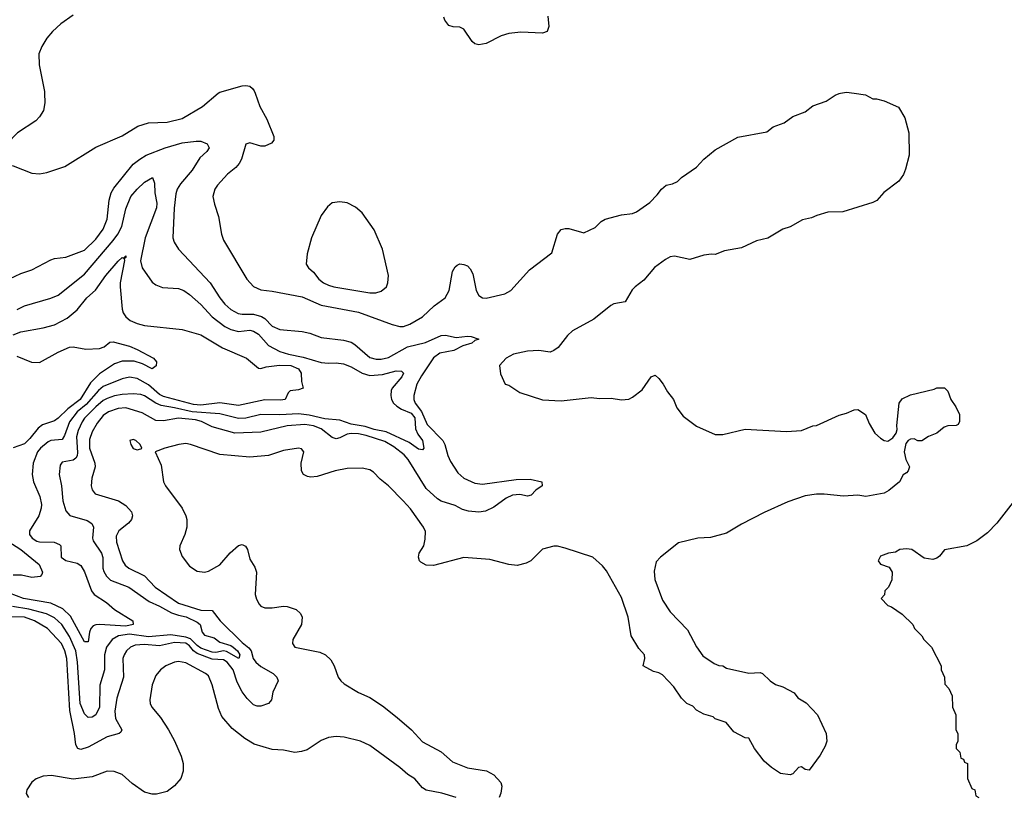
# Model space of a CAD drawing. Header units: inches. Extents: x 1678809 to 1859548, y 384609 to 522868.
# Tile 10 of 256: x 1732325 to 1737570, y 396250 to 400392. Entities that reach past the tile are written whole.
import ezdxf

# ---------------------------------------------------------------- set-up
doc = ezdxf.new("R2010")
doc.units = ezdxf.units.IN
doc.header["$MEASUREMENT"] = 0
doc.layers.add('B7339', color=7, linetype='Continuous')
doc.layers.add('B7430', color=7, linetype='Continuous')

msp = doc.modelspace()

# ---------------------------------------------------------------- linework, layer by layer
at = {"layer": 'B7339', "color": 5}
for points, elevation in [([(1732457.6, 400000), (1732458.4, 399950), (1732450.9, 399909.1), (1732430, 399874.2), (1732410, 399852.8), (1732312.2, 399790), (1732255.5, 399730), (1732222.8, 399690), (1732210, 399658), (1732194, 399650), (1732222, 399630), (1732290, 399614.4), (1732390, 399575.3), (1732430, 399571.8), (1732470, 399577.4), (1732564.5, 399610), (1732730, 399712.6), (1732870, 399773.8), (1732954.5, 399825.4), (1733010, 399842.1), (1733110, 399845.7), (1733190, 399866.6), (1733298.5, 399930), (1733382.2, 400000)], 320), ([(1736770, 400000), (1736830, 399991), (1736870, 399971.3), (1736890, 399971), (1736930, 399960.7), (1737006.4, 399926.4), (1737041, 399870), (1737060.7, 399790), (1737062.8, 399670), (1737044.5, 399595.5), (1737032.8, 399567.2), (1737008.1, 399531.9), (1736928.5, 399471.5), (1736890.3, 399429.7), (1736870, 399418), (1736710.5, 399369.5), (1736630, 399366), (1736572, 399350), (1736543.5, 399336.5), (1736494.4, 399325.6), (1736430, 399289), (1736390, 399277.2), (1736310, 399228.7), (1736250, 399214), (1736170, 399177.2), (1736079.8, 399160.2), (1736030, 399142), (1736010, 399144), (1735970, 399137.2), (1735894.6, 399114.6), (1735812.5, 399132.5), (1735790, 399129), (1735764.5, 399115.5), (1735707.1, 399072.9), (1735650, 399005.2), (1735602.8, 398970), (1735587, 398953), (1735550, 398889.5), (1735490, 398878), (1735474, 398870), (1735383.2, 398796.8), (1735270, 398735.1), (1735242.4, 398710), (1735193.7, 398646.3), (1735170, 398629.6), (1735150, 398621.6), (1735089.6, 398629.6), (1735030, 398626), (1734956, 398610), (1734916, 398590), (1734881, 398550), (1734885.4, 398505.4), (1734911.3, 398451.3), (1734930, 398444.7), (1734990, 398406), (1735110, 398366.8), (1735210, 398362), (1735370, 398379.1), (1735414.4, 398374.4), (1735475.9, 398375.9), (1735530, 398366.8), (1735569.3, 398370.7), (1735590, 398381), (1735640.2, 398419.8), (1735688.7, 398490), (1735710, 398498), (1735730, 398481), (1735753.4, 398450), (1735776.3, 398410), (1735808.2, 398370), (1735825.1, 398325.1), (1735859.9, 398279.9), (1735930, 398227.7), (1736030, 398183.1), (1736070, 398183.1), (1736190, 398210.4), (1736410, 398199.1), (1736490, 398203.8), (1736550, 398228.2), (1736570, 398230.6), (1736690, 398285.5), (1736730, 398296.3), (1736770, 398314.8), (1736790, 398316), (1736831.3, 398290), (1736850, 398242), (1736881, 398190), (1736910, 398162.8), (1736930, 398150.8), (1736950, 398147.7), (1736975.9, 398164.1), (1736994, 398190), (1736999, 398210), (1736997.2, 398230), (1737009.3, 398350), (1737026.8, 398373.2), (1737070, 398394.8), (1737196, 398424), (1737211, 398431), (1737251.1, 398431.1), (1737270, 398414), (1737284.7, 398370), (1737312, 398330), (1737332, 398290), (1737331.6, 398251.6), (1737323.6, 398236.4), (1737314, 398230), (1737270, 398228), (1737250, 398222), (1737210.8, 398189.2), (1737167.1, 398172.9), (1737130, 398148.7), (1737110, 398149), (1737090, 398159), (1737070, 398157.2), (1737058, 398150), (1737045.5, 398134.5), (1737036, 398090), (1737044.7, 398050), (1737064.7, 398010), (1737058, 397990), (1737050, 397978), (1737031.6, 397968.4), (1737012, 397930), (1736955.6, 397884.4), (1736931, 397870), (1736832.3, 397852.3), (1736790, 397859), (1736713.6, 397853.6), (1736610, 397865.1), (1736570, 397865.1), (1736510, 397856.2), (1736416.2, 397823.8), (1736290, 397768), (1736170, 397705.4), (1736090, 397657.2), (1736005.8, 397634.2), (1735938, 397630), (1735835.1, 397604.9), (1735738.8, 397530), (1735714.9, 397505.1), (1735704.9, 397455.1), (1735707.6, 397410), (1735750, 397300.7), (1735790, 397238), (1735882.8, 397142.8), (1735930, 397051), (1735963.5, 397003.5), (1736023.6, 396963.6), (1736050, 396952), (1736070, 396951.3), (1736090, 396938), (1736210, 396911), (1736270, 396914.8), (1736282, 396910), (1736322, 396870), (1736351.1, 396851.1), (1736390, 396838), (1736450, 396806), (1736470, 396781), (1736514.4, 396754.4), (1736574.8, 396690), (1736621.6, 396590), (1736624.9, 396550), (1736616.7, 396523.3), (1736590, 396475.3), (1736530, 396395.3), (1736510, 396399), (1736490, 396413.2), (1736474, 396410), (1736444, 396376), (1736429.4, 396369.4), (1736377.2, 396377.2), (1736330, 396409), (1736290, 396442), (1736239, 396510), (1736210, 396566), (1736190, 396568), (1736130, 396599), (1736089.2, 396649.2), (1736030, 396668.7), (1736019, 396679), (1735970, 396694), (1735930, 396715.3), (1735910, 396735.3), (1735878, 396750), (1735850, 396778), (1735810, 396838), (1735750, 396902), (1735730, 396914), (1735701.2, 396921.2), (1735646, 396950), (1735655.3, 396990), (1735654, 397010), (1735622.5, 397042.5), (1735582.7, 397110), (1735566.6, 397210), (1735530, 397314), (1735450, 397456.3), (1735430, 397483.5), (1735378.4, 397530), (1735230, 397578), (1735190, 397587.3), (1735170, 397587.3), (1735110, 397572), (1735048.5, 397510), (1735023.1, 397496.9), (1734974.1, 397485.9), (1734930, 397489.8), (1734830, 397516.2), (1734690, 397526.9), (1734530, 397485.7), (1734490, 397486.5), (1734462.5, 397502.5), (1734455.3, 397510), (1734448.7, 397530), (1734453.6, 397550), (1734477, 397590), (1734485.5, 397625.5), (1734485.7, 397665.7), (1734476, 397690), (1734406.2, 397786.2), (1734366.9, 397830), (1734290, 397909.7), (1734245.5, 397945.5), (1734210, 397982.9), (1734190, 397995.1), (1734150, 398003.1), (1734070, 398001.6), (1734005.5, 397990), (1733910, 397959.1), (1733875.3, 397955.3), (1733858.2, 397958.2), (1733837.4, 397970), (1733826.4, 397990), (1733824.4, 398030), (1733838.4, 398090), (1733826.3, 398106.3), (1733810.8, 398110.8), (1733730, 398097), (1733650, 398071.4), (1733550, 398062.7), (1733390, 398076.4), (1733235.1, 398130), (1733210, 398134.1), (1733173, 398130), (1733097.3, 398110), (1733046, 398090), (1733078.7, 398018.7), (1733090.2, 397930), (1733100.7, 397910), (1733190.1, 397790.1), (1733210.1, 397750), (1733215.7, 397730), (1733215.7, 397690), (1733203.9, 397650), (1733177.1, 397590), (1733175.8, 397570), (1733190, 397533.4), (1733230, 397480.9), (1733270, 397454.6), (1733310, 397450.3), (1733330, 397455.3), (1733390, 397489.2), (1733446.7, 397553.3), (1733490, 397591), (1733510, 397597.1), (1733528.2, 397588.2), (1733538.1, 397570), (1733550, 397519.5), (1733576.9, 397476.9), (1733586.6, 397450), (1733579.5, 397330), (1733585.4, 397305.4), (1733599.6, 397279.6), (1733610, 397268.4), (1733630, 397259.5), (1733670, 397260.2), (1733729.2, 397269.2), (1733750, 397267.1), (1733798, 397250), (1733821.1, 397230), (1733829, 397209), (1733825.8, 397170), (1733779, 397090), (1733778.4, 397070), (1733790, 397050.3), (1733924.1, 397024.1), (1733953.4, 397010), (1733982, 396982), (1733999.1, 396950), (1734021.7, 396890), (1734035.3, 396870), (1734054.1, 396854.1), (1734130, 396809.3), (1734190, 396781.3), (1734256.9, 396736.9), (1734336, 396676), (1734411.5, 396610), (1734470, 396546.7), (1734570, 396492.2), (1734630, 396438.7), (1734710, 396407), (1734811.5, 396391.6), (1734850.2, 396370.3), (1734888, 396330), (1734894, 396310), (1734887.5, 396272.5), (1734878.8, 396250)], 320), ([(1733578.3, 400000), (1733604.2, 399930), (1733641.7, 399861.7), (1733679.2, 399770), (1733678.3, 399750), (1733665.9, 399734.1), (1733630, 399718), (1733610, 399717.8), (1733550, 399735.9), (1733530, 399729.6), (1733506.6, 399650), (1733494.4, 399625.6), (1733475.6, 399604.4), (1733431.8, 399570), (1733378.3, 399510), (1733364.6, 399490), (1733354.2, 399450), (1733362.2, 399410), (1733384, 399344), (1733399.6, 399250), (1733410, 399217.8), (1733534.8, 399010), (1733570.1, 398970.1), (1733610, 398952.9), (1733670, 398945.8), (1733830, 398915.5), (1733930, 398870.9), (1734130, 398834.4), (1734309.4, 398769.4), (1734350, 398758.6), (1734370, 398758.5), (1734402.7, 398770), (1734469.8, 398810), (1734532.5, 398867.5), (1734592, 398910), (1734613.2, 398950), (1734631, 399050), (1734644.2, 399075.8), (1734654.6, 399085.4), (1734670, 399091.8), (1734690, 399088.9), (1734710, 399080.3), (1734724.7, 399064.7), (1734738.4, 399038.4), (1734756.8, 398950), (1734770, 398922.6), (1734790, 398911.1), (1734810, 398909.6), (1734910, 398931.1), (1734941.5, 398950), (1735040.4, 399059.6), (1735159, 399150), (1735189.6, 399250.4), (1735210, 399274.8), (1735230, 399280.7), (1735250, 399279.1), (1735330, 399256), (1735390, 399286), (1735422, 399318), (1735444, 399330), (1735530, 399351.8), (1735590, 399360.5), (1735611.4, 399368.6), (1735682.5, 399417.5), (1735721.5, 399458.5), (1735744, 399490), (1735768.7, 399510), (1735802, 399518), (1735830, 399531), (1735850, 399551), (1735930, 399606), (1735969, 399650), (1736030, 399698), (1736150, 399766), (1736304.7, 399795.3), (1736339, 399821), (1736397.5, 399842.5), (1736444.1, 399875.9), (1736510, 399901), (1736550, 399934), (1736621.5, 399958.5), (1736668.7, 399990), (1736690, 399998.8), (1736696.7, 400000)], 320), ([(1732270, 399012.2), (1732330, 399040.7), (1732390, 399060.2), (1732490, 399112.2), (1732510, 399119.3), (1732570, 399126.7), (1732670, 399164.2), (1732730, 399222.8), (1732770, 399275.6), (1732791.3, 399330), (1732801.2, 399430), (1732811.2, 399470), (1732825.8, 399494.2), (1732930, 399622.3), (1732964.3, 399650), (1732998.5, 399670), (1733099.2, 399710), (1733190, 399736.2), (1733265.5, 399745.5), (1733290, 399744.6), (1733323.1, 399730), (1733333.9, 399710), (1733321.6, 399690), (1733284.1, 399655.9), (1733243.4, 399590), (1733181.6, 399518.4), (1733163.1, 399490), (1733155.8, 399464.2), (1733147.7, 399387.7), (1733140.9, 399230), (1733147.1, 399207.1), (1733170.3, 399170), (1733339.8, 398990), (1733390.1, 398910), (1733417.2, 398877.2), (1733450, 398848.5), (1733487.9, 398827.9), (1733510, 398823.5), (1733570, 398823.2), (1733612, 398812), (1733630, 398800.3), (1733670, 398760.1), (1733710, 398741.3), (1733830, 398731.4), (1733870, 398721.9), (1733930, 398699.4), (1734050, 398685.8), (1734090, 398674.4), (1734110, 398662.2), (1734190, 398593.2), (1734223.1, 398583.1), (1734250, 398583.3), (1734290, 398593.1), (1734390, 398649.2), (1734487, 398673), (1734570, 398709.6), (1734592.5, 398712.5), (1734650, 398698.6), (1734710, 398706.7), (1734730, 398705.3), (1734770.4, 398690.4), (1734750, 398683.1), (1734733.7, 398670), (1734685.2, 398654.8), (1734636.9, 398630), (1734563.7, 398616.3), (1734530, 398591), (1734464.8, 398495.2), (1734441.2, 398450), (1734423.9, 398390), (1734423.6, 398370), (1734431, 398350), (1734465.2, 398305.2), (1734496.2, 398236.2), (1734578.7, 398150), (1734590.1, 398130), (1734606.1, 398070), (1734619.6, 398039.6), (1734659.1, 397979.1), (1734690, 397950.5), (1734750, 397923.4), (1734790, 397917.9), (1734970, 397942.7), (1735045, 397945), (1735106.8, 397930), (1735107.3, 397910), (1735073.7, 397886.3), (1735050, 397860.4), (1735030, 397854.8), (1734990, 397863.4), (1734950, 397859.3), (1734917.1, 397842.9), (1734850, 397796.5), (1734805.5, 397774.5), (1734770, 397768.2), (1734715, 397775), (1734683.3, 397783.3), (1734644.3, 397804.3), (1734570, 397827.5), (1734550, 397839.9), (1734490, 397895.4), (1734394.8, 398050), (1734373.7, 398073.7), (1734317.7, 398117.7), (1734270, 398146.3), (1734170, 398177.7), (1734130, 398186.4), (1734090, 398188.4), (1734070, 398184.5), (1734030, 398164.2), (1734010, 398159.1), (1733990, 398167.5), (1733930, 398213.7), (1733890, 398229.2), (1733843.9, 398236.1), (1733750, 398229.2), (1733610, 398195.6), (1733470, 398190.3), (1733350, 398223), (1733292.8, 398252.8), (1733261.6, 398261.6), (1733170.6, 398269.4), (1733090, 398254.8), (1733050, 398258.1), (1732977.8, 398297.8), (1732890, 398324.8), (1732850, 398321.1), (1732797.4, 398302.6), (1732770, 398284.6), (1732737.3, 398242.7), (1732710, 398197.1), (1732695.9, 398155.9), (1732696.6, 398110), (1732725, 398030), (1732726.7, 398010), (1732709.1, 397950), (1732705.4, 397910), (1732710, 397888.2), (1732726.9, 397866.9), (1732850.3, 397830), (1732890, 397803.8), (1732921.1, 397770), (1732925.6, 397750), (1732919.7, 397730), (1732903.9, 397710), (1732853.2, 397670), (1732839.1, 397640.9), (1732840.4, 397610), (1732873.1, 397510), (1732887.3, 397487.3), (1732906.9, 397470), (1732989.4, 397429.4), (1733046.1, 397370), (1733170, 397284.8), (1733290, 397247.1), (1733350, 397245.4), (1733392.1, 397190), (1733510, 397074.3), (1733545.9, 397045.9), (1733557.1, 397030), (1733568.5, 396990), (1733583.2, 396970), (1733610, 396947.9), (1733674.9, 396910), (1733694.3, 396890), (1733701.1, 396870), (1733672.6, 396810), (1733665.7, 396770), (1733659.7, 396760.3), (1733650.2, 396749.8), (1733610, 396736.4), (1733590, 396736), (1733570, 396742.6), (1733535.8, 396775.8), (1733510, 396812.4), (1733483.5, 396863.5), (1733461.9, 396930), (1733429.6, 396969.6), (1733410, 396982.6), (1733350, 396986.1), (1733270, 397015.7), (1733249.9, 397029.9), (1733230, 397056.7), (1733210, 397071.1), (1733150, 397074.8), (1733070, 397056.7), (1732990, 397065), (1732939.7, 397060.3), (1732915.2, 397050), (1732894.3, 397030), (1732881.2, 397010), (1732874.9, 396990), (1732876.8, 396890), (1732841.6, 396778.4), (1732832.3, 396710), (1732835.7, 396670), (1732868.1, 396610), (1732863.1, 396596.9), (1732854.9, 396590), (1732790, 396571.6), (1732690, 396516.7), (1732650, 396505.8), (1732634.7, 396510), (1732623, 396530), (1732617.4, 396590), (1732592.1, 396712.1), (1732575.7, 396990), (1732565.3, 397030), (1732547.4, 397070), (1732473.4, 397150), (1732403.7, 397190), (1732350, 397210), (1732270, 397212.4)], 280), ([(1732311.5, 398848.5), (1732350, 398867.9), (1732490, 398908.1), (1732530, 398925.1), (1732670, 399036.4), (1732823.2, 399216.8), (1732847.8, 399250), (1732868, 399290), (1732890, 399384.9), (1732916.5, 399450), (1732949.8, 399490), (1732990, 399526.5), (1733031.5, 399551.6), (1733042, 399522), (1733044.7, 399470), (1733055.3, 399415.3), (1733053.7, 399390), (1732993.5, 399230), (1732968.1, 399108.1), (1732976.3, 399070), (1733030, 398994.3), (1733050, 398979), (1733085.8, 398965.8), (1733170, 398960.7), (1733199.3, 398950), (1733230, 398928.9), (1733290, 398875.6), (1733350, 398808.8), (1733418, 398758), (1733450, 398741.3), (1733490, 398730.7), (1733550, 398738.9), (1733570, 398733.9), (1733597, 398717), (1733650, 398657.3), (1733710, 398624.9), (1733756.4, 398610), (1733835.4, 398595.4), (1733930, 398566), (1733970, 398562.2), (1734010, 398564.6), (1734050, 398558.3), (1734090, 398543.2), (1734150, 398510.1), (1734190, 398497.5), (1734258.2, 398501.8), (1734330, 398522.6), (1734359.4, 398519.4), (1734370.2, 398510), (1734360.2, 398490), (1734308.4, 398430), (1734303.4, 398416.6), (1734301.1, 398390), (1734306, 398370), (1734316.5, 398350), (1734333.8, 398333.8), (1734358.3, 398318.3), (1734410, 398296.9), (1734430, 398272.1), (1734433, 398213), (1734445.1, 398185.1), (1734470.7, 398150), (1734478.4, 398110), (1734470, 398100.7), (1734450, 398105.1), (1734399.4, 398139.4), (1734277.5, 398197.5), (1734213.7, 398210), (1734165.3, 398225.3), (1734090, 398238.6), (1734030, 398259.9), (1733950, 398266.6), (1733866.4, 398286.4), (1733810, 398292.2), (1733710, 398286.6), (1733610, 398289.9), (1733530, 398269.5), (1733490, 398267.1), (1733390, 398293.2), (1733243.2, 398303.2), (1733150, 398325.6), (1733077.6, 398337.6), (1733050, 398350), (1732990, 398389.1), (1732970, 398395.6), (1732930, 398399.7), (1732870, 398395.8), (1732830, 398388.8), (1732790, 398375.2), (1732770, 398364.4), (1732730, 398330.9), (1732670, 398270.3), (1732657.5, 398250), (1732636.8, 398203.2), (1732627.7, 398170), (1732633.1, 398086.9), (1732631.2, 398068.8), (1732623.7, 398056.3), (1732610, 398045.4), (1732550, 398034.6), (1732540.4, 398019.6), (1732535.3, 397970), (1732547.7, 397910), (1732554.8, 397830), (1732570, 397777), (1732592.1, 397752.1), (1732684, 397724), (1732709.4, 397709.4), (1732717.7, 397690), (1732712.5, 397630), (1732716.3, 397616.3), (1732761.2, 397550), (1732766.9, 397526.9), (1732768, 397470), (1732773.2, 397453.2), (1732787.4, 397427.4), (1732807.6, 397407.6), (1732906.9, 397370), (1733013.9, 397293.9), (1733070, 397269.1), (1733133.7, 397233.7), (1733170, 397220.6), (1733212.2, 397212.2), (1733270, 397183.3), (1733285.4, 397170), (1733296.2, 397130), (1733310, 397113.9), (1733359.8, 397099.8), (1733390, 397077.2), (1733450, 397058.3), (1733462.4, 397050), (1733484.7, 397030), (1733496.9, 397010), (1733492.7, 396990), (1733426.9, 397026.9), (1733410, 397029.7), (1733370, 397021.8), (1733350, 397023.5), (1733290, 397045.2), (1733270, 397059), (1733234.8, 397094.8), (1733210, 397102.8), (1733130, 397114.9), (1733010, 397105.9), (1732910, 397118.8), (1732850.1, 397110), (1732816.8, 397090), (1732787, 397050), (1732777.1, 397010), (1732776.2, 396930), (1732752.1, 396847.9), (1732750.1, 396730), (1732730, 396689.8), (1732710, 396676.8), (1732690, 396675.3), (1732670, 396694.7), (1732647.4, 396750), (1732633.3, 396970), (1732623, 397030), (1732590, 397106.6), (1732549.1, 397170), (1732510, 397206.2), (1732467.4, 397227.4), (1732372.5, 397252.5), (1732286.7, 397266.7)], 260), ([(1732290, 398713.3), (1732330, 398729), (1732450.2, 398750.2), (1732510, 398767.7), (1732577.7, 398802.3), (1732630, 398846.7), (1732682.3, 398910), (1732728.2, 398951.8), (1732783.9, 399030), (1732850, 399106.2), (1732870, 399124.6), (1732878.4, 399121.6), (1732890, 399134), (1732890, 399126), (1732881.3, 399118.7), (1732883.6, 399110), (1732859.4, 398990), (1732860.6, 398970), (1732870.2, 398850), (1732875.8, 398830), (1732889.2, 398809.2), (1732912.6, 398790), (1732950, 398773.2), (1732990, 398763.1), (1733190, 398741.6), (1733290, 398712.9), (1733405, 398645), (1733533, 398590), (1733596.9, 398536.9), (1733610, 398534), (1733637.2, 398542.9), (1733708.4, 398551.6), (1733769.9, 398550.1), (1733810, 398533.3), (1733823.5, 398510), (1733825.4, 398465.4), (1733834.8, 398430), (1733810, 398420.7), (1733765.1, 398414.9), (1733755.2, 398404.8), (1733738.8, 398370), (1733714.5, 398365.5), (1733630, 398366.7), (1733490, 398336.4), (1733390, 398351.5), (1733290, 398339.7), (1733250, 398342.1), (1733090, 398384.8), (1733070, 398396.4), (1733010, 398447), (1732950, 398481.1), (1732910, 398488.1), (1732870, 398479.9), (1732770, 398438.1), (1732743.8, 398416.2), (1732678.1, 398341.9), (1732630, 398303.7), (1732590.4, 398250), (1732563.4, 398176.6), (1732550, 398155.4), (1732490, 398150.4), (1732476, 398144), (1732435.4, 398110), (1732418.6, 398090), (1732395.5, 398030), (1732390.2, 397970), (1732398, 397930), (1732432, 397852), (1732440.4, 397810), (1732439.8, 397790), (1732426.3, 397750), (1732376.2, 397670), (1732376.5, 397650), (1732390.2, 397630), (1732415.1, 397615.1), (1732430.7, 397610.7), (1732509.1, 397609.1), (1732537.4, 397597.4), (1732542.9, 397590), (1732545.8, 397530), (1732570, 397511.1), (1732630, 397496.8), (1732650, 397484.7), (1732670, 397452), (1732706.7, 397350), (1732721.5, 397330), (1732787.3, 397287.3), (1732830.3, 397250), (1732928, 397190), (1732929, 397170), (1732890, 397161.6), (1732749.3, 397170.7), (1732730.2, 397169.8), (1732716.4, 397163.6), (1732704.2, 397150), (1732696.8, 397130), (1732690, 397079), (1732670, 397078.9), (1732594.9, 397214.9), (1732554.4, 397254.4), (1732490, 397284.3), (1732344.8, 397310), (1732270, 397338.4)], 240), ([(1732310, 398600.2), (1732387.3, 398567.3), (1732430, 398566), (1732530, 398622), (1732590, 398647.9), (1732610, 398648.9), (1732676.5, 398636.5), (1732750, 398640.8), (1732774, 398650), (1732805.3, 398674.7), (1732823.3, 398676.7), (1732910, 398652.4), (1732950, 398635.6), (1733037, 398590), (1733053.1, 398570), (1733052, 398548), (1733030, 398533), (1732979.2, 398559.2), (1732934.1, 398574.1), (1732870, 398573), (1732830, 398559.9), (1732750, 398505), (1732701.9, 398458.1), (1732646.4, 398370), (1732580.4, 398319.6), (1732530, 398270.3), (1732510, 398256.2), (1732445.8, 398234.2), (1732423.8, 398216.2), (1732379.2, 398160.8), (1732350, 398133.9), (1732290, 398112.5)], 220), ([(1737618, 397822), (1737531, 397710), (1737480.7, 397659.3), (1737424, 397616), (1737370, 397589), (1737250.9, 397569.1), (1737224.9, 397535.1), (1737210, 397524), (1737190, 397517.2), (1737144, 397524), (1737078, 397570), (1737050, 397574), (1737014, 397570), (1736990, 397555.3), (1736954, 397550), (1736910, 397534), (1736898, 397510), (1736910, 397492), (1736956.9, 397476.9), (1736972, 397450), (1736971.6, 397408.4), (1736954, 397370), (1736934, 397350), (1736931.6, 397328.4), (1736914, 397310), (1736950, 397272), (1736970, 397264.7), (1737026.4, 397226.4), (1737082, 397170), (1737092, 397150), (1737131.1, 397111.1), (1737142, 397090), (1737182, 397050), (1737234, 396950), (1737234, 396930), (1737252, 396890), (1737252.7, 396852.7), (1737274, 396830), (1737291.6, 396791.6), (1737294, 396730), (1737312, 396690), (1737312, 396610), (1737322, 396590), (1737322, 396550), (1737314, 396530), (1737314, 396510), (1737334, 396490), (1737338, 396458), (1737352.7, 396452.7), (1737358, 396438), (1737374, 396430), (1737374, 396350), (1737398, 396298), (1737414, 396290), (1737418, 396258), (1737434, 396250)], 340), ([(1732235.7, 397630), (1732330, 397570.1), (1732427.6, 397490), (1732446.7, 397450), (1732443.1, 397436.9), (1732433.7, 397426.3), (1732390, 397421.8), (1732334.3, 397434.3), (1732290, 397434.2)], 220), ([(1734650, 396249.7), (1734572.9, 396272.9), (1734490, 396288.3), (1734470, 396300.5), (1734430, 396348.9), (1734392.5, 396372.5), (1734349.7, 396410), (1734190, 396526.8), (1734139.5, 396550), (1734053.2, 396570), (1734010, 396574.6), (1733970, 396568.8), (1733930, 396553), (1733856, 396504), (1733826.4, 396493.6), (1733790, 396488.7), (1733730, 396501.2), (1733670, 396505.2), (1733573.7, 396533.7), (1733523.8, 396563.8), (1733457, 396617), (1733401.6, 396681.6), (1733383, 396723), (1733349.8, 396850), (1733330, 396896.8), (1733315.3, 396910), (1733210, 396967.1), (1733170, 396973.4), (1733150, 396969.8), (1733102.3, 396950), (1733075.5, 396930), (1733050, 396899.8), (1733030.1, 396850), (1733017.4, 396770), (1733018.8, 396750), (1733028.1, 396730), (1733074.6, 396674.6), (1733117, 396610), (1733150, 396550.7), (1733185.3, 396470), (1733194.9, 396430), (1733195.5, 396390), (1733183, 396350), (1733148.9, 396311.1), (1733110, 396282), (1733053, 396267), (1733030, 396266.6), (1732990, 396278), (1732924.6, 396324.6), (1732870, 396371.1), (1732827.2, 396387.2), (1732790, 396389.7), (1732710, 396358.8), (1732610, 396346.4), (1732493.8, 396366.2), (1732450, 396363.6), (1732411.9, 396348.1), (1732388.8, 396331.2), (1732362, 396290), (1732359.1, 396270), (1732370.8, 396250)], 320)]:
    msp.add_lwpolyline(points, dxfattribs=dict(at, elevation=elevation))
for points, elevation in [([(1734030, 399422.7), (1733990, 399416), (1733964.7, 399395.3), (1733930.7, 399350), (1733879.1, 399230), (1733855.9, 399144.1), (1733850.8, 399090), (1733862.8, 399070), (1733890, 399046.8), (1733919.1, 399010), (1733943, 398990), (1733970, 398978.3), (1733998, 398970), (1734190, 398937.6), (1734222, 398938), (1734250, 398946), (1734279.3, 398970), (1734286.6, 398990), (1734289.4, 399030), (1734257, 399170), (1734213.4, 399273.4), (1734150, 399364), (1734113.8, 399393.8), (1734070, 399416)], 340), ([(1732930, 398156.1), (1732910.7, 398150), (1732916.5, 398130), (1732930, 398109), (1732950, 398101.1), (1732970, 398105.5), (1732975.1, 398110), (1732966, 398130), (1732942.9, 398150)], 320)]:
    msp.add_lwpolyline(points, close=True, dxfattribs=dict(at, elevation=elevation))
at = {"layer": 'B7430', "color": 5, "elevation": 320}
for points in [[(1732610, 400416.8), (1732543.2, 400370), (1732499, 400330), (1732470, 400292.8), (1732442.9, 400250), (1732427, 400210), (1732428.8, 400151.2), (1732457.5, 400010), (1732457.6, 400000)], [(1735139, 400410), (1735143.9, 400356.1), (1735135.3, 400330), (1735110, 400320.4), (1734994.3, 400325.7), (1734930, 400319.1), (1734890, 400306), (1734810, 400265.6), (1734770, 400258.5), (1734750, 400264), (1734735.5, 400275.5), (1734690, 400342), (1734670, 400351.6), (1734633.4, 400353.4), (1734610, 400360.9), (1734590, 400389.2), (1734584.9, 400404.9)], [(1733382.2, 400000), (1733390, 400006.5), (1733510, 400039.5), (1733530, 400042.4), (1733550, 400037.1), (1733565.7, 400025.7), (1733573.4, 400013.4), (1733578.3, 400000)], [(1736696.7, 400000), (1736730, 400006), (1736770, 400000)]]:
    msp.add_lwpolyline(points, dxfattribs=at)

doc.saveas('drawing.dxf')
